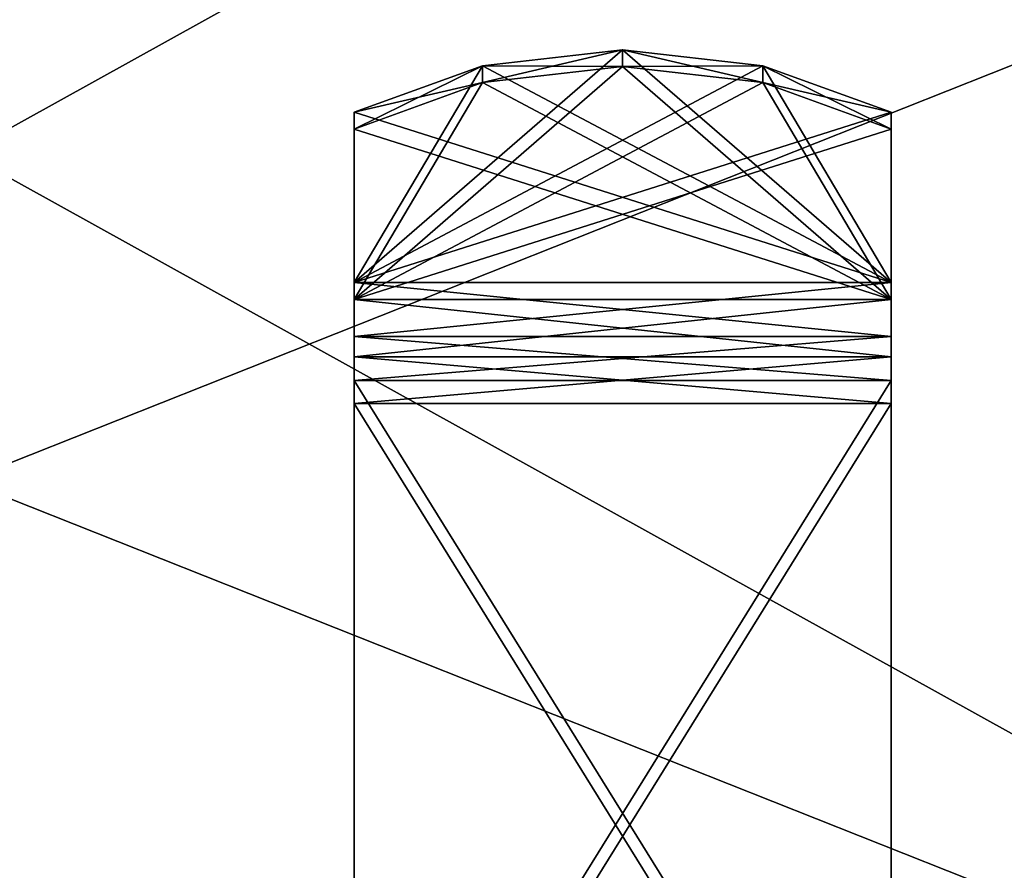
# Model space of a CAD drawing. Header units: millimetres. Extents: x -52 to 52, y -38 to 18.
# Tile 82 of 126: x 1 to 19, y -22 to -6. Entities that reach past the tile are written whole.
import ezdxf

# ---------------------------------------------------------------- set-up
doc = ezdxf.new("R2010")
doc.units = ezdxf.units.MM
doc.header["$LTSCALE"] = 65.185185
for name, color, linetype in [('108', 7, 'CONTINUOUS'), ('112', 7, 'CONTINUOUS'), ('378', 7, 'CONTINUOUS'), ('379', 7, 'CONTINUOUS'), ('380', 7, 'CONTINUOUS'), ('381', 7, 'CONTINUOUS'), ('382', 7, 'CONTINUOUS'), ('383', 7, 'CONTINUOUS'), ('384', 7, 'CONTINUOUS'), ('385', 7, 'CONTINUOUS'), ('386', 7, 'CONTINUOUS'), ('387', 7, 'CONTINUOUS'), ('393', 7, 'CONTINUOUS'), ('394', 7, 'CONTINUOUS'), ('395', 7, 'CONTINUOUS'), ('396', 7, 'CONTINUOUS'), ('397', 7, 'CONTINUOUS'), ('398', 7, 'CONTINUOUS'), ('5', 7, 'CONTINUOUS'), ('9', 7, 'CONTINUOUS')]:
    doc.layers.add(name, color=color, linetype=linetype)

msp = doc.modelspace()

# ---------------------------------------------------------------- linework, layer by layer
at = {"layer": '108', "linetype": 'Continuous'}
for points in [[(-32.125, -27.5, -22.348), (32.125, -27.5, -22.348), (-32.125, -2, -22.125), (-32.125, -27.5, -22.348)], [(32.125, -27.5, -22.348), (32.125, -2, -22.125), (-32.125, -2, -22.125), (32.125, -27.5, -22.348)]]:
    msp.add_3dface(points, dxfattribs=at)
at = {"layer": '112', "linetype": 'Continuous'}
for points in [[(-32.125, -27.5, 22.348), (-32.125, -2, 22.125), (32.125, -2, 22.125), (-32.125, -27.5, 22.348)], [(32.125, -27.5, 22.348), (-32.125, -27.5, 22.348), (32.125, -2, 22.125), (32.125, -27.5, 22.348)]]:
    msp.add_3dface(points, dxfattribs=at)
at = {"layer": '378', "color": 2, "linetype": 'Continuous'}
for points in [[(7.25, -7.891, -59.992), (7.25, -8.206, -60.381), (7.25, -11.375, -57.814), (7.25, -7.891, -59.992)], [(7.25, -8.206, 60.381), (7.25, -7.891, 59.992), (7.25, -11.375, 57.814), (7.25, -8.206, 60.381)], [(7.25, -11.061, -57.426), (7.25, -7.891, -59.992), (7.25, -11.375, -57.814), (7.25, -11.061, -57.426)], [(7.25, -7.891, 59.992), (7.25, -11.061, 57.426), (7.25, -11.375, 57.814), (7.25, -7.891, 59.992)], [(7.25, -11.061, 57.426), (7.25, -12.064, 56.457), (7.25, -12.441, 56.785), (7.25, -11.061, 57.426)], [(7.25, -11.375, 57.814), (7.25, -11.061, 57.426), (7.25, -12.441, 56.785), (7.25, -11.375, 57.814)], [(7.25, -12.064, -56.457), (7.25, -11.061, -57.426), (7.25, -12.441, -56.785), (7.25, -12.064, -56.457)], [(7.25, -12.441, -56.785), (7.25, -11.061, -57.426), (7.25, -11.375, -57.814), (7.25, -12.441, -56.785)], [(7.25, -12.064, 56.457), (7.25, -12.883, 55.329), (7.25, -13.312, 55.586), (7.25, -12.064, 56.457)], [(7.25, -12.883, -55.329), (7.25, -12.064, -56.457), (7.25, -13.312, -55.586), (7.25, -12.883, -55.329)], [(7.25, -12.441, 56.785), (7.25, -12.064, 56.457), (7.25, -13.312, 55.586), (7.25, -12.441, 56.785)], [(7.25, -13.312, -55.586), (7.25, -12.064, -56.457), (7.25, -12.441, -56.785), (7.25, -13.312, -55.586)], [(7.25, -13.312, 55.586), (7.25, -12.883, 55.329), (7.25, -29.429, 28.763), (7.25, -13.312, 55.586)], [(7.25, -29.429, -28.763), (7.25, -12.883, -55.329), (7.25, -13.312, -55.586), (7.25, -29.429, -28.763)], [(7.25, -12.883, 55.329), (7.25, -29, 28.506), (7.25, -29.429, 28.763), (7.25, -12.883, 55.329)], [(7.25, -29, -28.506), (7.25, -12.883, -55.329), (7.25, -29.429, -28.763), (7.25, -29, -28.506)]]:
    msp.add_3dface(points, dxfattribs=at)
at = {"layer": '379', "color": 2, "linetype": 'Continuous'}
for points in [[(17.25, -11.375, -57.814), (17.25, -8.206, -60.381), (17.25, -7.891, -59.992), (17.25, -11.375, -57.814)], [(17.25, -11.061, -57.426), (17.25, -11.375, -57.814), (17.25, -7.891, -59.992), (17.25, -11.061, -57.426)], [(17.25, -7.891, 59.992), (17.25, -11.375, 57.814), (17.25, -11.061, 57.426), (17.25, -7.891, 59.992)], [(17.25, -8.206, 60.381), (17.25, -11.375, 57.814), (17.25, -7.891, 59.992), (17.25, -8.206, 60.381)], [(17.25, -12.064, -56.457), (17.25, -12.441, -56.785), (17.25, -11.061, -57.426), (17.25, -12.064, -56.457)], [(17.25, -12.441, -56.785), (17.25, -11.375, -57.814), (17.25, -11.061, -57.426), (17.25, -12.441, -56.785)], [(17.25, -11.061, 57.426), (17.25, -12.441, 56.785), (17.25, -12.064, 56.457), (17.25, -11.061, 57.426)], [(17.25, -11.375, 57.814), (17.25, -12.441, 56.785), (17.25, -11.061, 57.426), (17.25, -11.375, 57.814)], [(17.25, -13.312, -55.586), (17.25, -12.441, -56.785), (17.25, -12.064, -56.457), (17.25, -13.312, -55.586)], [(17.25, -12.883, -55.329), (17.25, -13.312, -55.586), (17.25, -12.064, -56.457), (17.25, -12.883, -55.329)], [(17.25, -12.064, 56.457), (17.25, -13.312, 55.586), (17.25, -12.883, 55.329), (17.25, -12.064, 56.457)], [(17.25, -12.441, 56.785), (17.25, -13.312, 55.586), (17.25, -12.064, 56.457), (17.25, -12.441, 56.785)], [(17.25, -29.429, -28.763), (17.25, -13.312, -55.586), (17.25, -12.883, -55.329), (17.25, -29.429, -28.763)], [(17.25, -29, -28.506), (17.25, -29.429, -28.763), (17.25, -12.883, -55.329), (17.25, -29, -28.506)], [(17.25, -12.883, 55.329), (17.25, -29.429, 28.763), (17.25, -29, 28.506), (17.25, -12.883, 55.329)], [(17.25, -13.312, 55.586), (17.25, -29.429, 28.763), (17.25, -12.883, 55.329), (17.25, -13.312, 55.586)]]:
    msp.add_3dface(points, dxfattribs=at)
at = {"layer": '380', "color": 2, "linetype": 'Continuous'}
for points in [[(7.25, -29.429, -28.763), (7.25, -13.312, -55.586), (17.25, -29.429, -28.763), (7.25, -29.429, -28.763)], [(7.25, -13.312, -55.586), (17.25, -13.312, -55.586), (17.25, -29.429, -28.763), (7.25, -13.312, -55.586)]]:
    msp.add_3dface(points, dxfattribs=at)
at = {"layer": '381', "color": 2, "linetype": 'Continuous'}
for points in [[(12.25, -7.04, -61.325), (7.25, -11.375, -57.814), (9.64, -7.338, -61.084), (12.25, -7.04, -61.325)], [(14.86, -7.338, -61.084), (7.25, -11.375, -57.814), (12.25, -7.04, -61.325), (14.86, -7.338, -61.084)], [(7.25, -11.375, -57.814), (7.25, -8.206, -60.381), (9.64, -7.338, -61.084), (7.25, -11.375, -57.814)], [(17.25, -8.206, -60.381), (7.25, -11.375, -57.814), (14.86, -7.338, -61.084), (17.25, -8.206, -60.381)], [(7.25, -11.375, -57.814), (17.25, -8.206, -60.381), (17.25, -11.375, -57.814), (7.25, -11.375, -57.814)]]:
    msp.add_3dface(points, dxfattribs=at)
at = {"layer": '382', "color": 2, "linetype": 'Continuous'}
for points in [[(9.64, -7.023, -60.695), (17.25, -11.061, -57.426), (12.25, -6.725, -60.936), (9.64, -7.023, -60.695)], [(12.25, -6.725, -60.936), (17.25, -11.061, -57.426), (14.86, -7.023, -60.695), (12.25, -6.725, -60.936)], [(7.25, -7.891, -59.992), (17.25, -11.061, -57.426), (9.64, -7.023, -60.695), (7.25, -7.891, -59.992)], [(17.25, -11.061, -57.426), (17.25, -7.891, -59.992), (14.86, -7.023, -60.695), (17.25, -11.061, -57.426)], [(7.25, -7.891, -59.992), (7.25, -11.061, -57.426), (17.25, -11.061, -57.426), (7.25, -7.891, -59.992)]]:
    msp.add_3dface(points, dxfattribs=at)
at = {"layer": '383', "color": 2, "linetype": 'Continuous'}
for points in [[(7.25, -29, -28.506), (17.25, -29, -28.506), (17.25, -12.883, -55.329), (7.25, -29, -28.506)], [(7.25, -12.883, -55.329), (7.25, -29, -28.506), (17.25, -12.883, -55.329), (7.25, -12.883, -55.329)]]:
    msp.add_3dface(points, dxfattribs=at)
at = {"layer": '384', "color": 2, "linetype": 'Continuous'}
for points in [[(7.25, -29, 28.506), (7.25, -12.883, 55.329), (17.25, -29, 28.506), (7.25, -29, 28.506)], [(7.25, -12.883, 55.329), (17.25, -12.883, 55.329), (17.25, -29, 28.506), (7.25, -12.883, 55.329)]]:
    msp.add_3dface(points, dxfattribs=at)
at = {"layer": '385', "color": 2, "linetype": 'Continuous'}
for points in [[(14.86, -7.023, 60.695), (7.25, -11.061, 57.426), (12.25, -6.725, 60.936), (14.86, -7.023, 60.695)], [(12.25, -6.725, 60.936), (7.25, -11.061, 57.426), (9.64, -7.023, 60.695), (12.25, -6.725, 60.936)], [(17.25, -7.891, 59.992), (7.25, -11.061, 57.426), (14.86, -7.023, 60.695), (17.25, -7.891, 59.992)], [(7.25, -11.061, 57.426), (7.25, -7.891, 59.992), (9.64, -7.023, 60.695), (7.25, -11.061, 57.426)], [(7.25, -11.061, 57.426), (17.25, -7.891, 59.992), (17.25, -11.061, 57.426), (7.25, -11.061, 57.426)]]:
    msp.add_3dface(points, dxfattribs=at)
at = {"layer": '386', "color": 2, "linetype": 'Continuous'}
for points in [[(9.64, -7.338, 61.084), (17.25, -11.375, 57.814), (12.25, -7.04, 61.325), (9.64, -7.338, 61.084)], [(12.25, -7.04, 61.325), (17.25, -11.375, 57.814), (14.86, -7.338, 61.084), (12.25, -7.04, 61.325)], [(7.25, -8.206, 60.381), (17.25, -11.375, 57.814), (9.64, -7.338, 61.084), (7.25, -8.206, 60.381)], [(17.25, -11.375, 57.814), (17.25, -8.206, 60.381), (14.86, -7.338, 61.084), (17.25, -11.375, 57.814)], [(7.25, -8.206, 60.381), (7.25, -11.375, 57.814), (17.25, -11.375, 57.814), (7.25, -8.206, 60.381)]]:
    msp.add_3dface(points, dxfattribs=at)
at = {"layer": '387', "color": 2, "linetype": 'Continuous'}
for points in [[(7.25, -13.312, 55.586), (7.25, -29.429, 28.763), (17.25, -13.312, 55.586), (7.25, -13.312, 55.586)], [(7.25, -29.429, 28.763), (17.25, -29.429, 28.763), (17.25, -13.312, 55.586), (7.25, -29.429, 28.763)]]:
    msp.add_3dface(points, dxfattribs=at)
at = {"layer": '393', "color": 2, "linetype": 'Continuous'}
for points in [[(7.25, -12.064, 56.457), (7.25, -11.061, 57.426), (17.25, -12.064, 56.457), (7.25, -12.064, 56.457)], [(7.25, -11.061, 57.426), (17.25, -11.061, 57.426), (17.25, -12.064, 56.457), (7.25, -11.061, 57.426)], [(7.25, -12.883, 55.329), (7.25, -12.064, 56.457), (17.25, -12.883, 55.329), (7.25, -12.883, 55.329)], [(7.25, -12.064, 56.457), (17.25, -12.064, 56.457), (17.25, -12.883, 55.329), (7.25, -12.064, 56.457)]]:
    msp.add_3dface(points, dxfattribs=at)
at = {"layer": '394', "color": 2, "linetype": 'Continuous'}
for points in [[(7.25, -11.061, -57.426), (7.25, -12.064, -56.457), (17.25, -11.061, -57.426), (7.25, -11.061, -57.426)], [(7.25, -12.064, -56.457), (17.25, -12.064, -56.457), (17.25, -11.061, -57.426), (7.25, -12.064, -56.457)], [(7.25, -12.064, -56.457), (7.25, -12.883, -55.329), (17.25, -12.064, -56.457), (7.25, -12.064, -56.457)], [(7.25, -12.883, -55.329), (17.25, -12.883, -55.329), (17.25, -12.064, -56.457), (7.25, -12.883, -55.329)]]:
    msp.add_3dface(points, dxfattribs=at)
at = {"layer": '395', "color": 2, "linetype": 'Continuous'}
for points in [[(7.25, -12.441, 56.785), (17.25, -12.441, 56.785), (17.25, -11.375, 57.814), (7.25, -12.441, 56.785)], [(7.25, -11.375, 57.814), (7.25, -12.441, 56.785), (17.25, -11.375, 57.814), (7.25, -11.375, 57.814)], [(7.25, -13.312, 55.586), (17.25, -13.312, 55.586), (17.25, -12.441, 56.785), (7.25, -13.312, 55.586)], [(7.25, -12.441, 56.785), (7.25, -13.312, 55.586), (17.25, -12.441, 56.785), (7.25, -12.441, 56.785)]]:
    msp.add_3dface(points, dxfattribs=at)
at = {"layer": '396', "color": 2, "linetype": 'Continuous'}
for points in [[(7.25, -11.375, -57.814), (17.25, -11.375, -57.814), (17.25, -12.441, -56.785), (7.25, -11.375, -57.814)], [(7.25, -12.441, -56.785), (7.25, -11.375, -57.814), (17.25, -12.441, -56.785), (7.25, -12.441, -56.785)], [(7.25, -13.312, -55.586), (7.25, -12.441, -56.785), (17.25, -13.312, -55.586), (7.25, -13.312, -55.586)], [(7.25, -12.441, -56.785), (17.25, -12.441, -56.785), (17.25, -13.312, -55.586), (7.25, -12.441, -56.785)]]:
    msp.add_3dface(points, dxfattribs=at)
at = {"layer": '397', "color": 2, "linetype": 'Continuous'}
for points in [[(12.25, -6.725, 60.936), (9.64, -7.023, 60.695), (12.25, -7.04, 61.325), (12.25, -6.725, 60.936)], [(14.86, -7.023, 60.695), (12.25, -6.725, 60.936), (14.86, -7.338, 61.084), (14.86, -7.023, 60.695)], [(12.25, -6.725, 60.936), (12.25, -7.04, 61.325), (14.86, -7.338, 61.084), (12.25, -6.725, 60.936)], [(9.64, -7.023, 60.695), (7.25, -7.891, 59.992), (9.64, -7.338, 61.084), (9.64, -7.023, 60.695)], [(9.64, -7.023, 60.695), (9.64, -7.338, 61.084), (12.25, -7.04, 61.325), (9.64, -7.023, 60.695)], [(17.25, -8.206, 60.381), (17.25, -7.891, 59.992), (14.86, -7.023, 60.695), (17.25, -8.206, 60.381)], [(17.25, -8.206, 60.381), (14.86, -7.023, 60.695), (14.86, -7.338, 61.084), (17.25, -8.206, 60.381)], [(7.25, -7.891, 59.992), (7.25, -8.206, 60.381), (9.64, -7.338, 61.084), (7.25, -7.891, 59.992)]]:
    msp.add_3dface(points, dxfattribs=at)
at = {"layer": '398', "color": 2, "linetype": 'Continuous'}
for points in [[(12.25, -7.04, -61.325), (9.64, -7.338, -61.084), (12.25, -6.725, -60.936), (12.25, -7.04, -61.325)], [(9.64, -7.338, -61.084), (9.64, -7.023, -60.695), (12.25, -6.725, -60.936), (9.64, -7.338, -61.084)], [(12.25, -7.04, -61.325), (12.25, -6.725, -60.936), (14.86, -7.023, -60.695), (12.25, -7.04, -61.325)], [(9.64, -7.338, -61.084), (7.25, -8.206, -60.381), (9.64, -7.023, -60.695), (9.64, -7.338, -61.084)], [(7.25, -8.206, -60.381), (7.25, -7.891, -59.992), (9.64, -7.023, -60.695), (7.25, -8.206, -60.381)], [(14.86, -7.338, -61.084), (12.25, -7.04, -61.325), (14.86, -7.023, -60.695), (14.86, -7.338, -61.084)], [(17.25, -7.891, -59.992), (14.86, -7.338, -61.084), (14.86, -7.023, -60.695), (17.25, -7.891, -59.992)], [(17.25, -7.891, -59.992), (17.25, -8.206, -60.381), (14.86, -7.338, -61.084), (17.25, -7.891, -59.992)]]:
    msp.add_3dface(points, dxfattribs=at)
at = {"layer": '5', "linetype": 'Continuous'}
for points in [[(-34, 10.203, 24.476), (34, -27.5, 24.147), (34, 10.203, 24.476), (-34, 10.203, 24.476)], [(-34, -27.5, 24.147), (34, -27.5, 24.147), (-34, 10.203, 24.476), (-34, -27.5, 24.147)]]:
    msp.add_3dface(points, dxfattribs=at)
at = {"layer": '9', "linetype": 'Continuous'}
for points in [[(34, -27.5, -24.147), (-34, -27.5, -24.147), (34, 10.203, -24.476), (34, -27.5, -24.147)], [(34, 10.203, -24.476), (-34, -27.5, -24.147), (-34, 10.203, -24.476), (34, 10.203, -24.476)]]:
    msp.add_3dface(points, dxfattribs=at)

doc.saveas('drawing.dxf')
